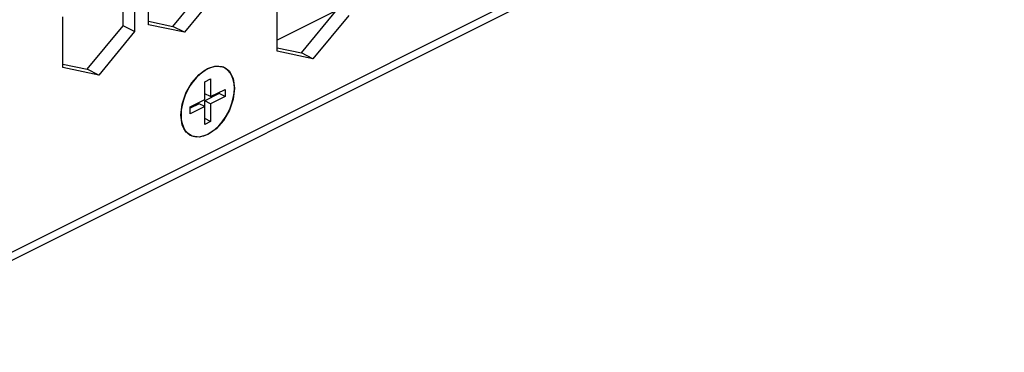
# Paper-space layout '005_EXP_CORICANT_PE_DRAWING_3_1' of a CAD drawing. Header units: millimetres. Extents: x 6 to 413, y 7 to 290.
# Tile 70 of 228: x 161.1 to 171.93, y 74.49 to 78.14. Entities that reach past the tile are written whole.
import ezdxf

# ---------------------------------------------------------------- set-up
doc = ezdxf.new("R2010")
doc.units = ezdxf.units.MM
doc.header["$LTSCALE"] = 23.1
for name, color, linetype in [('BOTTOM_CHASSIS_2_1_2019051_BL55', 7, 'CONTINUOUS'), ('PRT1399_BL71', 7, 'CONTINUOUS'), ('PRT1446_BL112', 7, 'CONTINUOUS')]:
    doc.layers.add(name, color=color, linetype=linetype)

# ---------------------------------------------------------------- blocks, each defined once
blk = doc.blocks.new('BOTTOM_CHASSIS_2_1_2019051_BL55', base_point=(169.627, 84.196))
at = {"layer": 'BOTTOM_CHASSIS_2_1_2019051_BL55', "color": 7, "linetype": 'Continuous'}
for p, q in [((185.758, 87.958), (159.038, 74.599)), ((158.991, 74.486), (185.702, 87.842)), ((162.237, 78.072), (162.237, 78.592)), ((162.517, 78.084), (162.517, 78.642)), ((162.364, 78.566), (162.364, 78.008)), ((162.784, 78.066), (163.179, 78.543)), ((163.306, 78.479), (162.911, 78.003)), ((163.93, 77.792), (163.93, 78.35)), ((161.575, 77.613), (161.575, 78.171)), ((164.197, 77.774), (164.591, 78.25)), ((164.719, 78.186), (164.324, 77.71)), ((161.842, 77.595), (162.237, 78.072)), ((162.364, 78.008), (162.237, 78.072)), ((162.517, 78.122), (162.784, 78.066)), ((162.911, 78.003), (162.517, 78.084)), ((162.911, 78.003), (162.784, 78.066)), ((162.364, 78.008), (161.969, 77.532)), ((163.93, 77.829), (164.197, 77.774)), ((164.324, 77.71), (163.93, 77.792)), ((164.324, 77.71), (164.197, 77.774)), ((161.575, 77.651), (161.842, 77.595)), ((163.245, 77.628), (163.257, 77.63)), ((161.969, 77.532), (161.575, 77.613)), ((161.969, 77.532), (161.842, 77.595)), ((162.993, 77.446), (163.075, 77.538)), ((163.167, 77.597), (163.163, 77.599)), ((163.405, 77.574), (163.448, 77.494)), ((162.928, 77.334), (162.993, 77.446)), ((163.448, 77.494), (163.463, 77.388)), ((162.886, 77.212), (162.928, 77.334)), ((163.463, 77.388), (163.448, 77.267)), ((162.871, 77.092), (162.886, 77.212)), ((162.886, 76.986), (162.871, 77.092)), ((162.903, 76.945), (162.886, 76.986)), ((163.341, 77.034), (163.26, 76.942)), ((163.168, 76.878), (163.077, 76.85)), ((163.26, 76.942), (163.168, 76.878))]:
    blk.add_line(p, q, dxfattribs=at)
for points in [[(163.075, 77.538), (163.166, 77.602), (163.245, 77.628)], [(163.257, 77.63), (163.339, 77.621), (163.405, 77.574)], [(163.448, 77.267), (163.406, 77.145), (163.341, 77.034)], [(163.077, 76.85), (162.995, 76.859), (162.929, 76.905), (162.903, 76.945)]]:
    blk.add_lwpolyline(points, dxfattribs=at)
blk = doc.blocks.new('PRT1399_BL71', base_point=(172.704, 83.205))
at = {"layer": 'PRT1399_BL71', "color": 7, "linetype": 'Continuous'}
blk.add_line((164.584, 78.241), (163.93, 77.914), dxfattribs=at)
blk = doc.blocks.new('PRT1446_BL112', base_point=(163.167, 77.24))
at = {"layer": 'PRT1446_BL112', "color": 7, "linetype": 'Continuous'}
for p, q in [((163.075, 77.538), (163.078, 77.536)), ((163.125, 77.574), (163.085, 77.543)), ((163.167, 77.598), (163.125, 77.574)), ((163.012, 77.468), (163.029, 77.487)), ((163.135, 77.458), (163.199, 77.49)), ((163.135, 77.263), (163.135, 77.458)), ((163.199, 77.49), (163.199, 77.295)), ((162.921, 77.31), (162.901, 77.256)), ((163.294, 77.328), (163.135, 77.249)), ((163.199, 77.295), (163.135, 77.327)), ((163.199, 77.295), (163.358, 77.374)), ((163.358, 77.296), (163.199, 77.217)), ((163.294, 77.342), (163.294, 77.328)), ((163.358, 77.296), (163.294, 77.328)), ((163.358, 77.374), (163.358, 77.296)), ((162.887, 77.202), (162.877, 77.146)), ((162.901, 77.256), (162.887, 77.202)), ((162.976, 77.183), (163.135, 77.263)), ((163.072, 77.217), (162.976, 77.169)), ((163.135, 77.185), (162.976, 77.105)), ((162.976, 77.105), (162.976, 77.183)), ((163.135, 77.185), (163.072, 77.217)), ((163.199, 77.217), (163.135, 77.249)), ((163.135, 76.99), (163.135, 77.249)), ((163.199, 77.217), (163.199, 77.022)), ((162.877, 77.146), (162.874, 77.093)), ((162.874, 77.093), (162.877, 77.044)), ((163.199, 77.022), (163.135, 77.054)), ((163.199, 77.022), (163.135, 76.99)), ((163.125, 76.864), (163.167, 76.881))]:
    blk.add_line(p, q, dxfattribs=at)
for points in [[(163.167, 76.881), (163.209, 76.906), (163.25, 76.937), (163.289, 76.975), (163.325, 77.017), (163.359, 77.065), (163.388, 77.116), (163.413, 77.169), (163.433, 77.224), (163.448, 77.279), (163.457, 77.334), (163.46, 77.386), (163.457, 77.436), (163.448, 77.481), (163.433, 77.522), (163.414, 77.557), (163.389, 77.585), (163.359, 77.607), (163.326, 77.62), (163.289, 77.627), (163.25, 77.625), (163.209, 77.616), (163.167, 77.598)], [(163.085, 77.543), (163.045, 77.505), (163.029, 77.487)], [(163.029, 77.487), (163.009, 77.462), (162.975, 77.415), (162.946, 77.364), (162.921, 77.31)], [(162.877, 77.044), (162.886, 76.998), (162.901, 76.958)], [(162.901, 76.958), (162.921, 76.923), (162.946, 76.895), (162.975, 76.873), (163.009, 76.859), (163.045, 76.853), (163.084, 76.855), (163.125, 76.864)]]:
    blk.add_lwpolyline(points, dxfattribs=at)

psp = doc.layouts.new('005_EXP_CORICANT_PE_DRAWING_3_1')

# ---------------------------------------------------------------- block references
at = {"layer": 'BOTTOM_CHASSIS_2_1_2019051_BL55'}
psp.add_blockref('BOTTOM_CHASSIS_2_1_2019051_BL55', (169.627, 84.196), dxfattribs=at)
at = {"layer": 'PRT1399_BL71'}
psp.add_blockref('PRT1399_BL71', (172.704, 83.205), dxfattribs=at)
at = {"layer": 'PRT1446_BL112'}
psp.add_blockref('PRT1446_BL112', (163.167, 77.24), dxfattribs=at)

doc.saveas('drawing.dxf')
